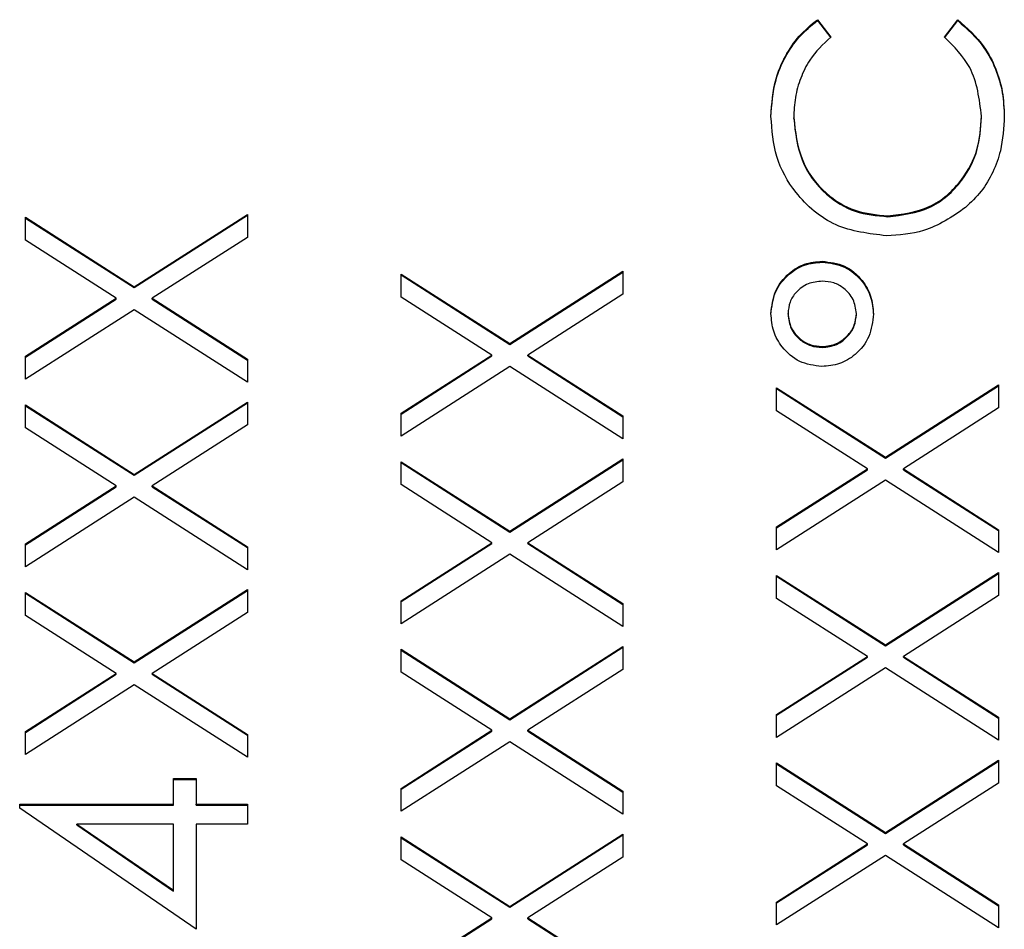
# Model space of a CAD drawing. Header units: millimetres. Extents: x 346 to 1849, y -14 to 1262.
# Tile 24 of 56: x 1338.69 to 1344.45, y 528.53 to 533.86. Entities that reach past the tile are written whole.
import ezdxf

# ---------------------------------------------------------------- set-up
doc = ezdxf.new("R2010")
doc.units = ezdxf.units.MM

msp = doc.modelspace()

# ---------------------------------------------------------------- linework, layer by layer
at = {"color": 7, "linetype": 'Continuous', "lineweight": 25}
for p, q in [((1343.3574, 533.8552), (1343.4356, 533.7533)), ((1343.3574, 533.85), (1343.3574, 533.8552)), ((1343.3574, 533.85), (1343.4356, 533.7481)), ((1344.1022, 533.7533), (1344.1796, 533.8552)), ((1344.1022, 533.7481), (1344.1796, 533.85)), ((1344.1796, 533.85), (1344.1796, 533.8552)), ((1343.2189, 533.2763), (1343.2189, 533.2815)), ((1344.3189, 533.2844), (1344.3189, 533.2896)), ((1338.7189, 532.6984), (1339.3559, 532.2914)), ((1338.7189, 532.564), (1338.7189, 532.6984)), ((1338.7189, 532.6932), (1339.3559, 532.2862)), ((1339.3559, 532.2914), (1340.0189, 532.7151)), ((1339.3559, 532.2862), (1340.0189, 532.7099)), ((1340.0189, 532.7151), (1340.0189, 532.5806)), ((1343.7702, 532.7016), (1343.7702, 532.7067)), ((1339.2507, 532.2241), (1338.7189, 532.564)), ((1340.0189, 532.5806), (1339.4611, 532.2241)), ((1343.3856, 532.4353), (1343.3856, 532.4404)), ((1341.5559, 531.9585), (1342.2189, 532.3822)), ((1342.2189, 532.3822), (1342.2189, 532.2477)), ((1340.9189, 532.3655), (1341.5559, 531.9585)), ((1340.9189, 532.2311), (1340.9189, 532.3655)), ((1340.9189, 532.3604), (1341.5559, 531.9534)), ((1341.5559, 531.9534), (1342.2189, 532.377)), ((1339.3559, 532.2862), (1339.3559, 532.2914)), ((1338.7189, 531.8841), (1339.2507, 532.2241)), ((1338.7189, 531.879), (1339.2507, 532.2189)), ((1339.2507, 532.2189), (1339.2507, 532.2241)), ((1339.4611, 532.2241), (1340.0189, 531.8675)), ((1339.4611, 532.2189), (1339.4611, 532.2241)), ((1339.4611, 532.2189), (1340.0189, 531.8623)), ((1341.4507, 531.8912), (1340.9189, 532.2311)), ((1342.2189, 532.2477), (1341.6611, 531.8912)), ((1339.3559, 532.157), (1338.7189, 531.7497)), ((1340.0189, 531.733), (1339.3559, 532.157)), ((1343.1856, 532.1299), (1343.1856, 532.1351)), ((1343.5856, 532.1292), (1343.5856, 532.1343)), ((1341.5559, 531.9534), (1341.5559, 531.9585)), ((1343.3856, 531.9359), (1343.3856, 531.9411)), ((1338.7189, 531.7497), (1338.7189, 531.8841)), ((1340.0189, 531.8675), (1340.0189, 531.733)), ((1340.9189, 531.5513), (1341.4507, 531.8912)), ((1340.9189, 531.5461), (1341.4507, 531.886)), ((1341.4507, 531.886), (1341.4507, 531.8912)), ((1341.6611, 531.8912), (1342.2189, 531.5346)), ((1341.6611, 531.886), (1341.6611, 531.8912)), ((1341.6611, 531.886), (1342.2189, 531.5294)), ((1341.5559, 531.8241), (1340.9189, 531.4168)), ((1342.2189, 531.4002), (1341.5559, 531.8241)), ((1343.1189, 531.6998), (1343.7559, 531.2927)), ((1343.1189, 531.5653), (1343.1189, 531.6998)), ((1343.1189, 531.6946), (1343.7559, 531.2876)), ((1343.7559, 531.2927), (1344.4189, 531.7164)), ((1343.7559, 531.2876), (1344.4189, 531.7112)), ((1344.4189, 531.7164), (1344.4189, 531.5819)), ((1338.7189, 531.5999), (1339.3559, 531.1929)), ((1338.7189, 531.4654), (1338.7189, 531.5999)), ((1338.7189, 531.5947), (1339.3559, 531.1877)), ((1339.3559, 531.1929), (1340.0189, 531.6165)), ((1339.3559, 531.1877), (1340.0189, 531.6114)), ((1340.0189, 531.6165), (1340.0189, 531.4821)), ((1344.4189, 531.5819), (1343.8611, 531.2254)), ((1340.9189, 531.4168), (1340.9189, 531.5513)), ((1342.2189, 531.5346), (1342.2189, 531.4002)), ((1343.6507, 531.2254), (1343.1189, 531.5653)), ((1339.2507, 531.1255), (1338.7189, 531.4654)), ((1340.0189, 531.4821), (1339.4611, 531.1255)), ((1341.5559, 530.86), (1342.2189, 531.2836)), ((1342.2189, 531.2836), (1342.2189, 531.1492)), ((1343.7559, 531.2876), (1343.7559, 531.2927)), ((1340.9189, 531.267), (1341.5559, 530.86)), ((1340.9189, 531.1325), (1340.9189, 531.267)), ((1340.9189, 531.2618), (1341.5559, 530.8548)), ((1341.5559, 530.8548), (1342.2189, 531.2785)), ((1343.1189, 530.8855), (1343.6507, 531.2254)), ((1343.6507, 531.2202), (1343.6507, 531.2254)), ((1343.8611, 531.2254), (1344.4189, 530.8688)), ((1343.8611, 531.2202), (1343.8611, 531.2254)), ((1339.3559, 531.1877), (1339.3559, 531.1929)), ((1343.1189, 530.8803), (1343.6507, 531.2202)), ((1343.8611, 531.2202), (1344.4189, 530.8637)), ((1338.7189, 530.7856), (1339.2507, 531.1255)), ((1338.7189, 530.7804), (1339.2507, 531.1204)), ((1339.2507, 531.1204), (1339.2507, 531.1255)), ((1339.4611, 531.1255), (1340.0189, 530.769)), ((1339.4611, 531.1204), (1339.4611, 531.1255)), ((1339.4611, 531.1204), (1340.0189, 530.7638)), ((1341.4507, 530.7926), (1340.9189, 531.1325)), ((1342.2189, 531.1492), (1341.6611, 530.7926)), ((1343.7559, 531.1583), (1343.1189, 530.751)), ((1344.4189, 530.7344), (1343.7559, 531.1583)), ((1339.3559, 531.0584), (1338.7189, 530.6512)), ((1340.0189, 530.6345), (1339.3559, 531.0584)), ((1343.1189, 530.751), (1343.1189, 530.8855)), ((1341.5559, 530.8548), (1341.5559, 530.86)), ((1344.4189, 530.8688), (1344.4189, 530.7344)), ((1338.7189, 530.6512), (1338.7189, 530.7856)), ((1340.0189, 530.769), (1340.0189, 530.6345)), ((1340.9189, 530.4527), (1341.4507, 530.7926)), ((1340.9189, 530.4476), (1341.4507, 530.7875)), ((1341.4507, 530.7875), (1341.4507, 530.7926)), ((1341.6611, 530.7926), (1342.2189, 530.4361)), ((1341.6611, 530.7875), (1341.6611, 530.7926)), ((1341.6611, 530.7875), (1342.2189, 530.4309)), ((1341.5559, 530.7255), (1340.9189, 530.3183)), ((1342.2189, 530.3016), (1341.5559, 530.7255)), ((1343.1189, 530.6012), (1343.7559, 530.1942)), ((1343.1189, 530.4668), (1343.1189, 530.6012)), ((1343.1189, 530.5961), (1343.7559, 530.189)), ((1343.7559, 530.1942), (1344.4189, 530.6179)), ((1343.7559, 530.189), (1344.4189, 530.6127)), ((1344.4189, 530.6179), (1344.4189, 530.4834)), ((1338.7189, 530.5014), (1339.3559, 530.0944)), ((1338.7189, 530.3669), (1338.7189, 530.5014)), ((1338.7189, 530.4962), (1339.3559, 530.0892)), ((1339.3559, 530.0944), (1340.0189, 530.518)), ((1339.3559, 530.0892), (1340.0189, 530.5128)), ((1340.0189, 530.518), (1340.0189, 530.3835)), ((1344.4189, 530.4834), (1343.8611, 530.1269)), ((1340.9189, 530.3183), (1340.9189, 530.4527)), ((1342.2189, 530.4361), (1342.2189, 530.3016)), ((1343.6507, 530.1269), (1343.1189, 530.4668)), ((1339.2507, 530.027), (1338.7189, 530.3669)), ((1340.0189, 530.3835), (1339.4611, 530.027)), ((1343.7559, 530.189), (1343.7559, 530.1942)), ((1340.9189, 530.1685), (1341.5559, 529.7615)), ((1340.9189, 530.034), (1340.9189, 530.1685)), ((1340.9189, 530.1633), (1341.5559, 529.7563)), ((1341.5559, 529.7615), (1342.2189, 530.1851)), ((1341.5559, 529.7563), (1342.2189, 530.1799)), ((1342.2189, 530.1851), (1342.2189, 530.0507)), ((1339.3559, 530.0892), (1339.3559, 530.0944)), ((1343.1189, 529.787), (1343.6507, 530.1269)), ((1343.1189, 529.7818), (1343.6507, 530.1217)), ((1343.6507, 530.1217), (1343.6507, 530.1269)), ((1343.8611, 530.1269), (1344.4189, 529.7703)), ((1343.8611, 530.1217), (1343.8611, 530.1269)), ((1343.8611, 530.1217), (1344.4189, 529.7651)), ((1338.7189, 529.6871), (1339.2507, 530.027)), ((1338.7189, 529.6819), (1339.2507, 530.0218)), ((1339.2507, 530.0218), (1339.2507, 530.027)), ((1339.4611, 530.027), (1340.0189, 529.6704)), ((1339.4611, 530.0218), (1339.4611, 530.027)), ((1339.4611, 530.0218), (1340.0189, 529.6653)), ((1341.4507, 529.6941), (1340.9189, 530.034)), ((1342.2189, 530.0507), (1341.6611, 529.6941)), ((1343.7559, 530.0598), (1343.1189, 529.6525)), ((1344.4189, 529.6359), (1343.7559, 530.0598)), ((1339.3559, 529.9599), (1338.7189, 529.5526)), ((1340.0189, 529.536), (1339.3559, 529.9599)), ((1343.1189, 529.6525), (1343.1189, 529.787)), ((1341.5559, 529.7563), (1341.5559, 529.7615)), ((1344.4189, 529.7703), (1344.4189, 529.6359)), ((1338.7189, 529.5526), (1338.7189, 529.6871)), ((1340.0189, 529.6704), (1340.0189, 529.536)), ((1340.9189, 529.3542), (1341.4507, 529.6941)), ((1340.9189, 529.349), (1341.4507, 529.6889)), ((1341.4507, 529.6889), (1341.4507, 529.6941)), ((1341.6611, 529.6941), (1342.2189, 529.3376)), ((1341.6611, 529.6889), (1341.6611, 529.6941)), ((1341.6611, 529.6889), (1342.2189, 529.3324)), ((1341.5559, 529.627), (1340.9189, 529.2197)), ((1342.2189, 529.2031), (1341.5559, 529.627)), ((1343.1189, 529.5027), (1343.7559, 529.0957)), ((1343.1189, 529.3682), (1343.1189, 529.5027)), ((1343.1189, 529.4975), (1343.7559, 529.0905)), ((1343.7559, 529.0957), (1344.4189, 529.5193)), ((1343.7559, 529.0905), (1344.4189, 529.5142)), ((1344.4189, 529.5193), (1344.4189, 529.3849)), ((1339.5856, 529.4112), (1339.7189, 529.4112)), ((1339.5856, 529.2614), (1339.5856, 529.4112)), ((1339.5856, 529.406), (1339.7189, 529.406)), ((1339.7189, 529.4112), (1339.7189, 529.2614)), ((1344.4189, 529.3849), (1343.8611, 529.0283)), ((1340.9189, 529.2197), (1340.9189, 529.3542)), ((1342.2189, 529.3376), (1342.2189, 529.2031)), ((1343.6507, 529.0283), (1343.1189, 529.3682)), ((1338.6856, 529.2614), (1339.5856, 529.2614)), ((1338.6856, 529.2377), (1338.6856, 529.2614)), ((1338.6856, 529.2562), (1339.5856, 529.2562)), ((1339.7189, 528.529), (1338.6856, 529.2377)), ((1339.5856, 529.2562), (1339.5856, 529.2614)), ((1339.7189, 529.2614), (1340.0189, 529.2614)), ((1339.7189, 529.2562), (1339.7189, 529.2614)), ((1339.7189, 529.2562), (1340.0189, 529.2562)), ((1340.0189, 529.2614), (1340.0189, 529.1448)), ((1339.021, 529.1448), (1339.5856, 528.7579)), ((1339.5856, 529.1448), (1339.021, 529.1448)), ((1339.021, 529.1397), (1339.021, 529.1448)), ((1339.021, 529.1397), (1339.5856, 528.7527)), ((1339.5856, 528.7579), (1339.5856, 529.1448)), ((1339.7189, 529.1448), (1339.7189, 528.529)), ((1340.0189, 529.1448), (1339.7189, 529.1448)), ((1343.7559, 529.0905), (1343.7559, 529.0957)), ((1340.9189, 529.0699), (1341.5559, 528.6629)), ((1340.9189, 528.9355), (1340.9189, 529.0699)), ((1340.9189, 529.0648), (1341.5559, 528.6578)), ((1341.5559, 528.6629), (1342.2189, 529.0866)), ((1341.5559, 528.6578), (1342.2189, 529.0814)), ((1342.2189, 529.0866), (1342.2189, 528.9521)), ((1343.1189, 528.6884), (1343.6507, 529.0283)), ((1343.1189, 528.6833), (1343.6507, 529.0232)), ((1343.6507, 529.0232), (1343.6507, 529.0283)), ((1343.8611, 529.0283), (1344.4189, 528.6718)), ((1343.8611, 529.0232), (1343.8611, 529.0283)), ((1343.8611, 529.0232), (1344.4189, 528.6666)), ((1341.4507, 528.5956), (1340.9189, 528.9355)), ((1342.2189, 528.9521), (1341.6611, 528.5956)), ((1343.7559, 528.9612), (1343.1189, 528.554)), ((1344.4189, 528.5373), (1343.7559, 528.9612)), ((1339.5856, 528.7527), (1339.5856, 528.7579)), ((1343.1189, 528.554), (1343.1189, 528.6884)), ((1341.5559, 528.6578), (1341.5559, 528.6629)), ((1344.4189, 528.6718), (1344.4189, 528.5373)), ((1340.9189, 528.2557), (1341.4507, 528.5956)), ((1340.9189, 528.2505), (1341.4507, 528.5904)), ((1341.4507, 528.5904), (1341.4507, 528.5956)), ((1341.6611, 528.5956), (1342.2189, 528.239)), ((1341.6611, 528.5904), (1341.6611, 528.5956)), ((1341.6611, 528.5904), (1342.2189, 528.2339))]:
    msp.add_line(p, q, dxfattribs=at)
for points, knots in [([(1343.0856, 533.2888), (1343.0906, 533.363), (1343.0989, 533.4853), (1343.1661, 533.6426), (1343.2463, 533.7634), (1343.3204, 533.8246), (1343.3574, 533.8552)], [0, 0, 0, 0, 0.33969, 0.55984, 0.77993, 1, 1, 1, 1]), ([(1343.0856, 533.2836), (1343.0906, 533.3578), (1343.0989, 533.4802), (1343.1661, 533.6374), (1343.2463, 533.7582), (1343.3204, 533.8194), (1343.3574, 533.85)], [0, 0, 0, 0, 0.33969, 0.55984, 0.77993, 1, 1, 1, 1]), ([(1344.1796, 533.8552), (1344.235, 533.8057), (1344.3264, 533.7241), (1344.4047, 533.572), (1344.4459, 533.4338), (1344.4501, 533.3382), (1344.4522, 533.2903)], [0, 0, 0, 0, 0.339341, 0.559515, 0.77972, 1, 1, 1, 1]), ([(1344.1796, 533.85), (1344.235, 533.8005), (1344.3264, 533.7189), (1344.4047, 533.5668), (1344.4459, 533.4286), (1344.4501, 533.333), (1344.4522, 533.2852)], [0, 0, 0, 0, 0.3393414, 0.5595148, 0.7797196, 1, 1, 1, 1]), ([(1343.4356, 533.7533), (1343.3913, 533.7109), (1343.3183, 533.641), (1343.2567, 533.5142), (1343.2241, 533.3998), (1343.2206, 533.3209), (1343.2189, 533.2815)], [0, 0, 0, 0, 0.339327, 0.559466, 0.779727, 1, 1, 1, 1]), ([(1344.3189, 533.2896), (1344.3066, 533.3899), (1344.2847, 533.5696), (1344.1581, 533.697), (1344.1022, 533.7533)], [0, 0, 0, 0, 0.558772, 1, 1, 1, 1]), ([(1343.7613, 532.5902), (1343.6595, 532.6021), (1343.4556, 532.6258), (1343.2325, 532.8179), (1343.1033, 533.049), (1343.0915, 533.2088), (1343.0856, 533.2888)], [0, 0, 0, 0, 0.279512, 0.55908, 0.779374, 1, 1, 1, 1]), ([(1343.2189, 533.2815), (1343.2284, 533.1986), (1343.2474, 533.0328), (1343.3885, 532.8395), (1343.574, 532.7245), (1343.7048, 532.7126), (1343.7702, 532.7067)], [0, 0, 0, 0, 0.2798558, 0.5595188, 0.7796855, 1, 1, 1, 1]), ([(1343.2189, 533.2763), (1343.2284, 533.1934), (1343.2474, 533.0276), (1343.3885, 532.8343), (1343.574, 532.7193), (1343.7048, 532.7075), (1343.7702, 532.7016)], [0, 0, 0, 0, 0.279856, 0.559519, 0.779686, 1, 1, 1, 1]), ([(1343.7702, 532.7067), (1343.8543, 532.7166), (1344.0225, 532.7364), (1344.2037, 532.8991), (1344.3051, 533.092), (1344.3143, 533.2237), (1344.3189, 533.2896)], [0, 0, 0, 0, 0.279434, 0.558921, 0.779283, 1, 1, 1, 1]), ([(1343.7702, 532.7016), (1343.8543, 532.7115), (1344.0225, 532.7313), (1344.2037, 532.8939), (1344.3051, 533.0868), (1344.3143, 533.2185), (1344.3189, 533.2844)], [0, 0, 0, 0, 0.279434, 0.558921, 0.779283, 1, 1, 1, 1]), ([(1344.4522, 533.2903), (1344.4484, 533.222), (1344.4422, 533.1095), (1344.3887, 532.9615), (1344.3206, 532.8468), (1344.2568, 532.7855), (1344.2249, 532.7549)], [0, 0, 0, 0, 0.339838, 0.559927, 0.779959, 1, 1, 1, 1]), ([(1344.2249, 532.7549), (1344.1462, 532.7011), (1344.0053, 532.6051), (1343.836, 532.5948), (1343.7613, 532.5902)], [0, 0, 0, 0, 0.559029, 1, 1, 1, 1]), ([(1343.0856, 532.1343), (1343.0906, 532.179), (1343.1008, 532.2684), (1343.1813, 532.3685), (1343.28, 532.431), (1343.3504, 532.4373), (1343.3856, 532.4404)], [0, 0, 0, 0, 0.279651, 0.559386, 0.779629, 1, 1, 1, 1]), ([(1343.3856, 532.4404), (1343.4306, 532.4351), (1343.5207, 532.4243), (1343.6183, 532.3387), (1343.677, 532.2376), (1343.6827, 532.167), (1343.6856, 532.1317)], [0, 0, 0, 0, 0.279451, 0.559125, 0.779441, 1, 1, 1, 1]), ([(1343.0856, 532.1292), (1343.0906, 532.1738), (1343.1008, 532.2632), (1343.1813, 532.3634), (1343.28, 532.4259), (1343.3504, 532.4321), (1343.3856, 532.4353)], [0, 0, 0, 0, 0.279651, 0.559386, 0.779629, 1, 1, 1, 1]), ([(1343.3856, 532.4353), (1343.4306, 532.4299), (1343.5207, 532.4191), (1343.6183, 532.3335), (1343.677, 532.2325), (1343.6827, 532.1619), (1343.6856, 532.1266)], [0, 0, 0, 0, 0.279451, 0.559125, 0.779441, 1, 1, 1, 1]), ([(1343.3871, 532.3239), (1343.3582, 532.3211), (1343.3004, 532.3154), (1343.2343, 532.2657), (1343.192, 532.2031), (1343.1877, 532.1578), (1343.1856, 532.1351)], [0, 0, 0, 0, 0.279971, 0.559668, 0.779809, 1, 1, 1, 1]), ([(1343.5856, 532.1343), (1343.5818, 532.1629), (1343.5743, 532.22), (1343.5191, 532.2814), (1343.4546, 532.3185), (1343.4096, 532.3221), (1343.3871, 532.3239)], [0, 0, 0, 0, 0.27928, 0.559096, 0.779507, 1, 1, 1, 1]), ([(1343.383, 531.8246), (1343.3382, 531.8304), (1343.2487, 531.8421), (1343.1529, 531.9286), (1343.0945, 532.029), (1343.0886, 532.0992), (1343.0856, 532.1343)], [0, 0, 0, 0, 0.2792393, 0.5591008, 0.7795152, 1, 1, 1, 1]), ([(1343.1856, 532.1351), (1343.1893, 532.1061), (1343.1967, 532.0481), (1343.2519, 531.9851), (1343.3171, 531.9469), (1343.3627, 531.943), (1343.3856, 531.9411)], [0, 0, 0, 0, 0.279349, 0.559223, 0.779594, 1, 1, 1, 1]), ([(1343.1856, 532.1299), (1343.1893, 532.101), (1343.1967, 532.0429), (1343.2519, 531.9799), (1343.3171, 531.9417), (1343.3627, 531.9378), (1343.3856, 531.9359)], [0, 0, 0, 0, 0.279349, 0.559223, 0.779594, 1, 1, 1, 1]), ([(1343.6856, 532.1317), (1343.6806, 532.0867), (1343.6706, 531.9966), (1343.5895, 531.8954), (1343.4893, 531.8336), (1343.4184, 531.8276), (1343.383, 531.8246)], [0, 0, 0, 0, 0.279728, 0.559381, 0.779608, 1, 1, 1, 1]), ([(1343.3856, 531.9411), (1343.4145, 531.9444), (1343.4724, 531.9511), (1343.5367, 532.0035), (1343.5787, 532.0662), (1343.5833, 532.1116), (1343.5856, 532.1343)], [0, 0, 0, 0, 0.279655, 0.5595, 0.779804, 1, 1, 1, 1]), ([(1343.3856, 531.9359), (1343.4145, 531.9393), (1343.4724, 531.9459), (1343.5367, 531.9983), (1343.5787, 532.061), (1343.5833, 532.1065), (1343.5856, 532.1292)], [0, 0, 0, 0, 0.2796547, 0.5595004, 0.7798044, 1, 1, 1, 1])]:
    msp.add_open_spline(points, degree=3, knots=knots, dxfattribs=at)

doc.saveas('drawing.dxf')
